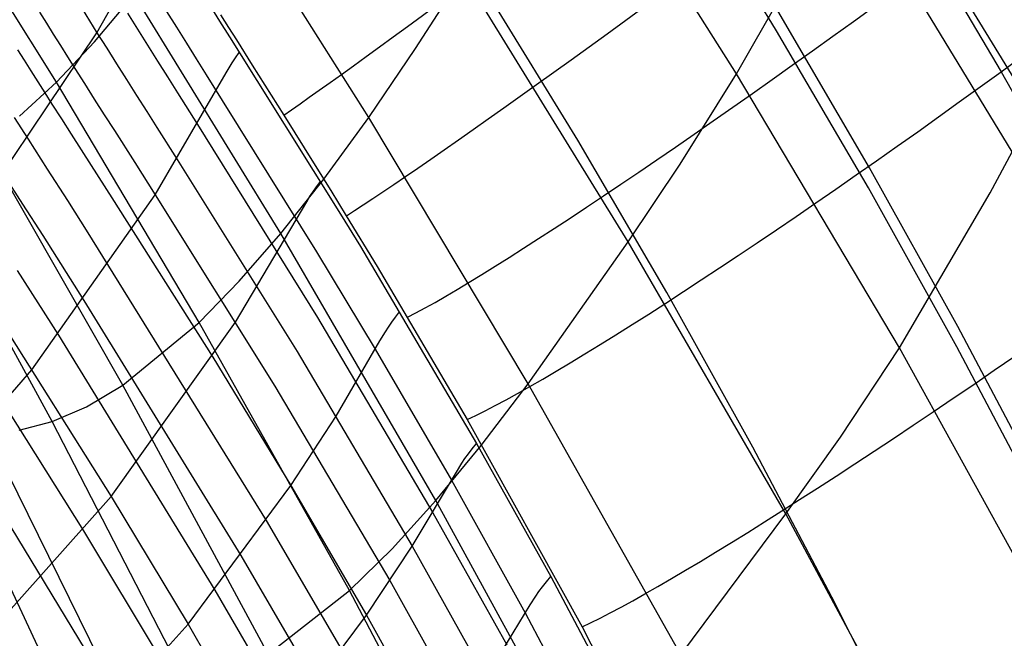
# Model space of a CAD drawing. Extents: x -919 to -345, y -585 to -19.
# Tile 103 of 123: x -403 to -382, y -231 to -217. Entities that reach past the tile are written whole.
import ezdxf

# ---------------------------------------------------------------- set-up
doc = ezdxf.new("R2010")
doc.units = 0
doc.layers.add('SCHIUMATO', color=84, linetype='CONTINUOUS')
doc.layers.add('TELAIO', color=3, linetype='CONTINUOUS')

msp = doc.modelspace()

# ---------------------------------------------------------------- linework, layer by layer
at = {"layer": 'SCHIUMATO'}
for p, q in [((-387.874, -218.419, 168.765), (-391.564, -212.596, 168.865)), ((-381.51, -219.181, 186.774), (-385.126, -213.241, 187.071)), ((-402.496, -218.6, 105.87), (-405.681, -213.504, 105.947)), ((-381.954, -220.101, 184.045), (-385.55, -214.178, 184.221)), ((-395.781, -219.361, 137.489), (-399.006, -214.259, 137.62)), ((-384.339, -214.72, 229.568), (-382.19, -218.376, 229.418)), ((-401.624, -217.539, 212.49), (-400.563, -215.64, 220.269)), ((-394.775, -217.88, 145.406), (-393.748, -216.283, 153.186)), ((-390.205, -222.033, 153.044), (-393.748, -216.283, 153.186)), ((-387.874, -218.419, 168.765), (-386.577, -216.137, 177.396)), ((-401.677, -217.73, 113.839), (-400.826, -216.72, 121.764)), ((-397.673, -221.856, 121.668), (-400.826, -216.72, 121.764)), ((-402.859, -217.097, 209.736), (-402.712, -217.333, 209.655)), ((-401.945, -217.027, 212.632), (-401.785, -217.281, 212.557)), ((-400.967, -217.12, 215.514), (-400.753, -217.463, 215.443)), ((-400.127, -217.078, 218.488), (-399.913, -217.421, 218.442)), ((-399.198, -216.952, 221.483), (-398.987, -217.288, 221.465)), ((-402.712, -217.333, 209.655), (-402.562, -217.571, 209.58)), ((-401.785, -217.281, 212.557), (-401.624, -217.539, 212.49)), ((-398.987, -217.288, 221.465), (-398.776, -217.623, 221.456)), ((-398.966, -217.156, 221.431), (-398.797, -217.425, 221.421)), ((-404.179, -221.339, 197.015), (-401.624, -217.539, 212.49)), ((-402.562, -217.571, 209.58), (-402.41, -217.813, 209.51)), ((-401.624, -217.539, 212.49), (-401.414, -217.872, 212.414)), ((-400.753, -217.463, 215.443), (-400.538, -217.805, 215.385)), ((-399.913, -217.421, 218.442), (-399.7, -217.761, 218.408)), ((-398.797, -217.425, 221.421), (-398.627, -217.694, 221.416)), ((-402.496, -218.6, 105.87), (-401.677, -217.73, 113.839)), ((-399.7, -217.761, 218.408), (-399.488, -218.101, 218.384)), ((-398.776, -217.623, 221.456), (-396.39, -221.437, 221.544)), ((-398.627, -217.694, 221.416), (-398.288, -218.232, 221.421)), ((-403.334, -217.903, 206.577), (-403.191, -218.13, 206.51)), ((-402.41, -217.813, 209.51), (-402.256, -218.057, 209.446)), ((-401.414, -217.872, 212.414), (-401.202, -218.208, 212.349)), ((-400.538, -217.805, 215.385), (-400.323, -218.146, 215.339)), ((-398.644, -218.076, 221.076), (-398.564, -217.96, 221.456)), ((-395.781, -219.361, 137.489), (-394.775, -217.88, 145.406)), ((-403.191, -218.13, 206.51), (-403.046, -218.359, 206.448)), ((-402.256, -218.057, 209.446), (-402.099, -218.306, 209.388)), ((-401.202, -218.208, 212.349), (-400.987, -218.547, 212.295)), ((-400.323, -218.146, 215.339), (-400.108, -218.488, 215.302)), ((-399.488, -218.101, 218.384), (-399.275, -218.44, 218.369)), ((-398.847, -218.397, 219.921), (-398.717, -218.188, 220.693)), ((-398.717, -218.188, 220.693), (-398.644, -218.076, 221.076)), ((-403.046, -218.359, 206.448), (-402.898, -218.591, 206.391)), ((-402.099, -218.306, 209.388), (-401.892, -218.632, 209.322)), ((-400.37, -221.023, 209.062), (-398.847, -218.397, 219.921)), ((-398.288, -218.232, 221.421), (-397.609, -219.309, 221.467)), ((-389.085, -220.365, 160.685), (-387.874, -218.419, 168.765)), ((-384.375, -224.315, 168.617), (-387.874, -218.419, 168.765)), ((-382.19, -218.376, 229.418), (-379.633, -222.908, 229.212)), ((-403.287, -219.329, 97.842), (-402.496, -218.6, 105.87)), ((-402.898, -218.591, 206.391), (-402.747, -218.828, 206.337)), ((-399.428, -223.77, 105.795), (-402.496, -218.6, 105.87)), ((-401.892, -218.632, 209.322), (-401.681, -218.964, 209.264)), ((-400.987, -218.547, 212.295), (-400.771, -218.889, 212.249)), ((-400.108, -218.488, 215.302), (-399.892, -218.83, 215.275)), ((-399.275, -218.44, 218.369), (-396.906, -222.247, 218.386)), ((-402.747, -218.828, 206.337), (-402.592, -219.071, 206.288)), ((-399.892, -218.83, 215.275), (-399.46, -219.514, 215.242)), ((-401.681, -218.964, 209.264), (-401.467, -219.3, 209.213)), ((-400.771, -218.889, 212.249), (-400.554, -219.231, 212.212)), ((-402.592, -219.071, 206.288), (-402.387, -219.39, 206.232)), ((-400.554, -219.231, 212.212), (-400.336, -219.575, 212.183)), ((-403.403, -219.359, 203.287), (-403.102, -219.83, 203.195)), ((-402.387, -219.39, 206.232), (-402.177, -219.719, 206.181)), ((-401.467, -219.3, 209.213), (-401.25, -219.641, 209.171)), ((-397.609, -219.309, 221.467), (-396.933, -220.39, 221.511)), ((-396.746, -220.685, 129.57), (-395.781, -219.361, 137.489)), ((-392.352, -225.086, 137.35), (-395.781, -219.361, 137.489)), ((-401.25, -219.641, 209.171), (-400.811, -220.331, 209.105)), ((-400.336, -219.575, 212.183), (-399.898, -220.264, 212.143)), ((-399.46, -219.514, 215.242), (-396.881, -223.659, 215.177)), ((-403.102, -219.83, 203.195), (-402.691, -220.473, 203.095)), ((-402.177, -219.719, 206.181), (-401.745, -220.394, 206.099)), ((-401.07, -225.119, 89.847), (-404.041, -219.912, 89.912)), ((-382.426, -220.979, 181.086), (-381.954, -220.101, 184.045)), ((-399.898, -220.264, 212.143), (-397.322, -224.393, 212.032)), ((-402.691, -220.473, 203.095), (-402.26, -221.148, 203.015)), ((-401.745, -220.394, 206.099), (-401.302, -221.086, 206.038)), ((-400.811, -220.331, 209.105), (-400.37, -221.023, 209.062)), ((-396.933, -220.39, 221.511), (-396.597, -220.932, 221.519)), ((-390.205, -222.033, 153.044), (-389.085, -220.365, 160.685)), ((-402.587, -225.9, 74.126), (-405.453, -220.645, 74.204)), ((-403.631, -220.586, 200.104), (-403.222, -221.225, 200.013)), ((-397.673, -221.856, 121.668), (-396.746, -220.685, 129.57)), ((-396.906, -220.853, 221.16), (-396.822, -220.736, 221.547)), ((-396.983, -220.964, 220.77), (-396.906, -220.853, 221.16)), ((-396.597, -220.932, 221.519), (-396.264, -221.475, 221.514)), ((-403.021, -224.79, 193.719), (-400.37, -221.023, 209.062)), ((-402.26, -221.148, 203.015), (-401.817, -221.842, 202.952)), ((-401.302, -221.086, 206.038), (-399.135, -224.517, 205.906)), ((-400.37, -221.023, 209.062), (-397.798, -225.141, 208.92)), ((-398.644, -223.764, 208.988), (-397.116, -221.172, 219.984)), ((-397.116, -221.172, 219.984), (-397.052, -221.07, 220.378)), ((-397.052, -221.07, 220.378), (-396.983, -220.964, 220.77)), ((-384.375, -224.315, 168.617), (-382.426, -220.979, 181.086)), ((-403.222, -221.225, 200.013), (-402.791, -221.9, 199.938)), ((-396.39, -221.437, 221.544), (-395.962, -222.137, 221.524)), ((-396.264, -221.475, 221.514), (-395.602, -222.564, 221.476)), ((-402.791, -221.9, 199.938), (-401.904, -223.293, 199.828)), ((-401.817, -221.842, 202.952), (-397.985, -228.03, 202.624)), ((-398.564, -222.883, 113.755), (-397.673, -221.856, 121.668)), ((-394.337, -227.598, 121.562), (-397.673, -221.856, 121.668)), ((-395.962, -222.137, 221.524), (-393.466, -226.369, 221.281)), ((-392.352, -225.086, 137.35), (-390.205, -222.033, 153.044)), ((-386.819, -227.883, 152.903), (-390.205, -222.033, 153.044)), ((-396.906, -222.247, 218.386), (-395.644, -224.343, 218.278)), ((-403.34, -222.651, 196.868), (-402.453, -224.044, 196.766)), ((-395.602, -222.564, 221.476), (-393.666, -225.854, 221.271)), ((-399.428, -223.77, 105.795), (-398.564, -222.883, 113.755)), ((-403.907, -223.399, 193.807), (-401.321, -227.513, 193.6)), ((-401.904, -223.293, 199.828), (-398.528, -228.779, 199.538)), ((-396.881, -223.659, 215.177), (-394.404, -227.86, 214.903)), ((-395.285, -223.765, 220.669), (-395.206, -223.655, 221.061)), ((-395.206, -223.655, 221.061), (-395.118, -223.539, 221.451)), ((-401.321, -227.513, 193.6), (-398.644, -223.764, 208.988)), ((-401.07, -225.119, 89.847), (-399.428, -223.77, 105.795)), ((-396.195, -229.531, 105.712), (-399.428, -223.77, 105.795)), ((-395.423, -223.971, 219.877), (-395.357, -223.87, 220.274)), ((-395.357, -223.87, 220.274), (-395.285, -223.765, 220.669)), ((-402.453, -224.044, 196.766), (-399.088, -229.523, 196.484)), ((-395.54, -224.162, 219.079), (-395.423, -223.971, 219.877)), ((-404.493, -224.145, 190.758), (-401.912, -228.249, 190.594)), ((-396.484, -225.782, 211.939), (-395.54, -224.162, 219.079)), ((-395.644, -224.343, 218.278), (-394.004, -227.164, 218.1)), ((-385.644, -226.239, 160.533), (-384.375, -224.315, 168.617)), ((-381.071, -230.309, 168.441), (-384.375, -224.315, 168.617)), ((-399.135, -224.517, 205.906), (-397.458, -227.277, 205.74)), ((-397.322, -224.393, 212.032), (-394.848, -228.581, 211.747)), ((-407.155, -229.509, 173.976), (-403.021, -224.79, 193.719)), ((-401.847, -225.582, 81.934), (-401.07, -225.119, 89.847)), ((-397.947, -230.904, 89.779), (-401.07, -225.119, 89.847)), ((-397.798, -225.141, 208.92), (-395.332, -229.321, 208.63)), ((-393.365, -226.417, 129.447), (-392.352, -225.086, 137.35)), ((-389.072, -230.915, 137.224), (-392.352, -225.086, 137.35)), ((-402.587, -225.9, 74.126), (-401.847, -225.582, 81.934)), ((-402.43, -231.733, 42.578), (-405.21, -225.784, 42.673)), ((-397.458, -227.277, 205.74), (-396.484, -225.782, 211.939)), ((-403.299, -226.082, 66.267), (-402.587, -225.9, 74.126)), ((-399.579, -231.727, 74.047), (-402.587, -225.9, 74.126)), ((-393.666, -225.854, 221.271), (-391.197, -230.313, 221.073)), ((-401.083, -232.009, 58.292), (-403.977, -226.126, 58.379)), ((-386.819, -227.883, 152.903), (-385.644, -226.239, 160.533)), ((-394.337, -227.598, 121.562), (-393.365, -226.417, 129.447)), ((-393.557, -226.484, 220.891), (-393.466, -226.369, 221.281)), ((-393.466, -226.369, 221.281), (-391.87, -229.233, 221.151)), ((-404.459, -226.559, 186.489), (-401.141, -232.022, 186.281)), ((-393.713, -226.698, 220.102), (-393.639, -226.594, 220.497)), ((-393.639, -226.594, 220.497), (-393.557, -226.484, 220.891)), ((-393.899, -226.985, 218.903), (-393.78, -226.797, 219.704)), ((-393.78, -226.797, 219.704), (-393.713, -226.698, 220.102)), ((-394.848, -228.581, 211.747), (-393.899, -226.985, 218.903)), ((-399.666, -230.261, 193.463), (-397.458, -227.277, 205.74)), ((-397.458, -227.277, 205.74), (-395.832, -230.067, 205.545)), ((-394.004, -227.164, 218.1), (-392.418, -230.016, 217.964)), ((-405.507, -232.207, 173.928), (-401.321, -227.513, 193.6)), ((-401.321, -227.513, 193.6), (-399.666, -230.261, 193.463)), ((-395.279, -228.635, 113.663), (-394.337, -227.598, 121.562)), ((-391.156, -233.428, 121.459), (-394.337, -227.598, 121.562)), ((-394.404, -227.86, 214.903), (-392.817, -230.7, 214.759)), ((-389.072, -230.915, 137.224), (-386.819, -227.883, 152.903)), ((-383.611, -233.831, 152.763), (-386.819, -227.883, 152.903)), ((-397.985, -228.03, 202.624), (-396.363, -230.816, 202.441)), ((-401.912, -228.249, 190.594), (-400.262, -230.993, 190.48)), ((-398.528, -228.779, 199.538), (-396.911, -231.562, 199.367)), ((-396.195, -229.531, 105.712), (-395.279, -228.635, 113.663)), ((-395.832, -230.067, 205.545), (-394.848, -228.581, 211.747)), ((-394.848, -228.581, 211.747), (-393.264, -231.411, 211.594)), ((-395.332, -229.321, 208.63), (-393.752, -232.145, 208.468)), ((-392.047, -229.455, 220.367), (-391.963, -229.347, 220.761)), ((-391.963, -229.347, 220.761), (-391.87, -229.233, 221.151)), ((-391.87, -229.233, 221.151), (-390.329, -232.126, 221.029)), ((-399.088, -229.523, 196.484), (-397.477, -232.303, 196.329)), ((-397.947, -230.904, 89.779), (-396.195, -229.531, 105.712)), ((-393.114, -235.372, 105.63), (-396.195, -229.531, 105.712)), ((-392.191, -229.655, 219.572), (-392.123, -229.557, 219.97)), ((-392.123, -229.557, 219.97), (-392.047, -229.455, 220.367)), ((-393.264, -231.411, 211.594), (-392.312, -229.84, 218.769)), ((-392.312, -229.84, 218.769), (-392.191, -229.655, 219.572)), ((-392.418, -230.016, 217.964), (-390.885, -232.897, 217.839)), ((-403.903, -234.928, 173.889), (-399.666, -230.261, 193.463)), ((-399.666, -230.261, 193.463), (-398.061, -233.039, 193.325)), ((-398.061, -233.039, 193.325), (-395.832, -230.067, 205.545)), ((-395.832, -230.067, 205.545), (-394.259, -232.888, 205.375)), ((-391.197, -230.313, 221.073), (-388.86, -234.843, 220.872))]:
    msp.add_line(p, q, dxfattribs=at)
at = {"layer": 'SCHIUMATO', "extrusion": (-0.601611, 0.798631, 0.015898)}
msp.add_arc((437.771, 216.137, 67.58), 12.522, 20.0021, 177.628, dxfattribs=at)
at = {"layer": 'SCHIUMATO', "extrusion": (-0.595324, 0.803033, 0.026973)}
msp.add_arc((438.45, 215.549, 64.029), 12.542, 20.1398, 177.7746, dxfattribs=at)
at = {"layer": 'SCHIUMATO', "extrusion": (-0.586161, 0.808155, 0.05745)}
msp.add_arc((439.225, 213.856, 63.473), 12.548, 19.9045, 177.5396, dxfattribs=at)
at = {"layer": 'SCHIUMATO', "extrusion": (-0.579302, 0.81205, 0.070595)}
msp.add_arc((439.829, 213.317, 60.267), 12.551, 19.7574, 177.395, dxfattribs=at)
at = {"layer": 'SCHIUMATO', "extrusion": (-0.570579, 0.818597, 0.065866)}
msp.add_arc((440.805, 214.035, 49.236), 12.57, 19.8513, 177.4973, dxfattribs=at)
at = {"layer": 'SCHIUMATO', "extrusion": (-0.559974, 0.825493, 0.070644)}
msp.add_arc((441.797, 214.353, 39.494), 12.592, 19.8495, 177.5032, dxfattribs=at)
at = {"layer": 'SCHIUMATO', "extrusion": (-0.549504, 0.832069, 0.075537)}
msp.add_arc((442.728, 214.738, 29.906), 12.617, 19.8452, 177.5065, dxfattribs=at)
at = {"layer": 'TELAIO'}
for p, q in [((-387.015, -217.496, 222.719), (-389.062, -214.161, 222.855)), ((-391.291, -219.846, 217.602), (-393.279, -216.607, 217.733)), ((-385.016, -220.44, 212.588), (-386.986, -217.068, 212.728)), ((-385.041, -220.875, 222.578), (-387.015, -217.496, 222.719)), ((-389.374, -223.128, 217.465), (-391.291, -219.846, 217.602)), ((-383.119, -223.854, 212.443), (-385.016, -220.44, 212.588)), ((-383.141, -224.295, 222.433), (-385.041, -220.875, 222.578)), ((-387.527, -226.451, 217.323), (-389.374, -223.128, 217.465)), ((-381.295, -227.308, 212.293), (-383.119, -223.854, 212.443)), ((-381.315, -227.755, 222.283), (-383.141, -224.295, 222.433)), ((-385.753, -229.813, 217.177), (-387.527, -226.451, 217.323)), ((-384.05, -233.213, 217.027), (-385.753, -229.813, 217.177))]:
    msp.add_line(p, q, dxfattribs=at)

doc.saveas('drawing.dxf')
